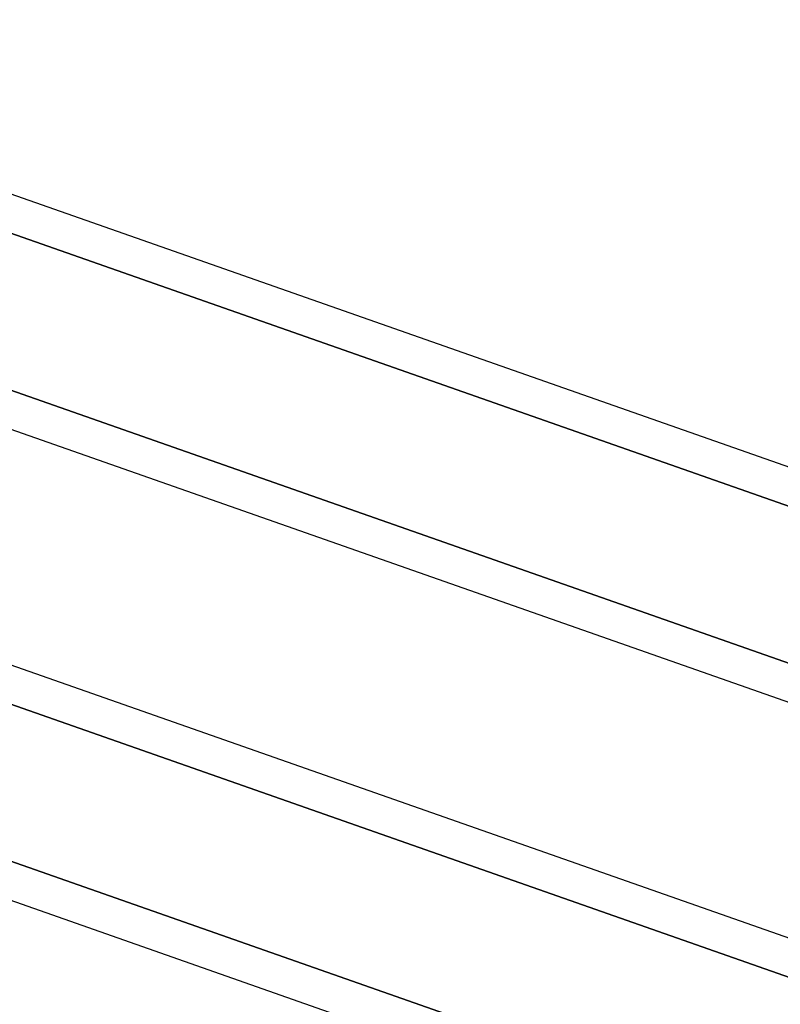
# Model space of a CAD drawing. Header units: millimetres. Extents: x -54 to 130, y -185 to 185.
# Tile 31 of 78: x 29.7 to 36.22, y -39.97 to -31.52. Entities that reach past the tile are written whole.
import ezdxf

# ---------------------------------------------------------------- set-up
doc = ezdxf.new("R2010")
doc.units = ezdxf.units.MM
doc.layers.add('MAIN-1', color=7, linetype='Continuous')
doc.layers.add('MAIN-2', color=7, linetype='Continuous')

msp = doc.modelspace()

# ---------------------------------------------------------------- linework, layer by layer
at = {"layer": 'MAIN-1'}
for p, q in [((25.357, -31.5235), (36.8125, -35.542)), ((25.2825, -31.8333), (36.8125, -35.8779)), ((25.2825, -33.5162), (36.8125, -37.5608)), ((25.357, -35.5646), (36.8125, -39.5831)), ((25.2825, -35.8744), (36.8125, -39.919)), ((25.2825, -37.5573), (36.8125, -41.6019))]:
    msp.add_line(p, q, dxfattribs=at)
at = {"layer": 'MAIN-2'}
for p, q in [((36.8358, -35.8861), (25.1445, -31.7849)), ((25.2008, -33.1516), (36.866, -37.2437)), ((36.866, -37.2437), (25.2008, -33.1516)), ((36.866, -39.9378), (25.2008, -35.8457)), ((25.1445, -37.173), (36.8358, -41.2742)), ((36.8358, -41.2742), (25.1445, -37.173))]:
    msp.add_line(p, q, dxfattribs=at)

doc.saveas('drawing.dxf')
